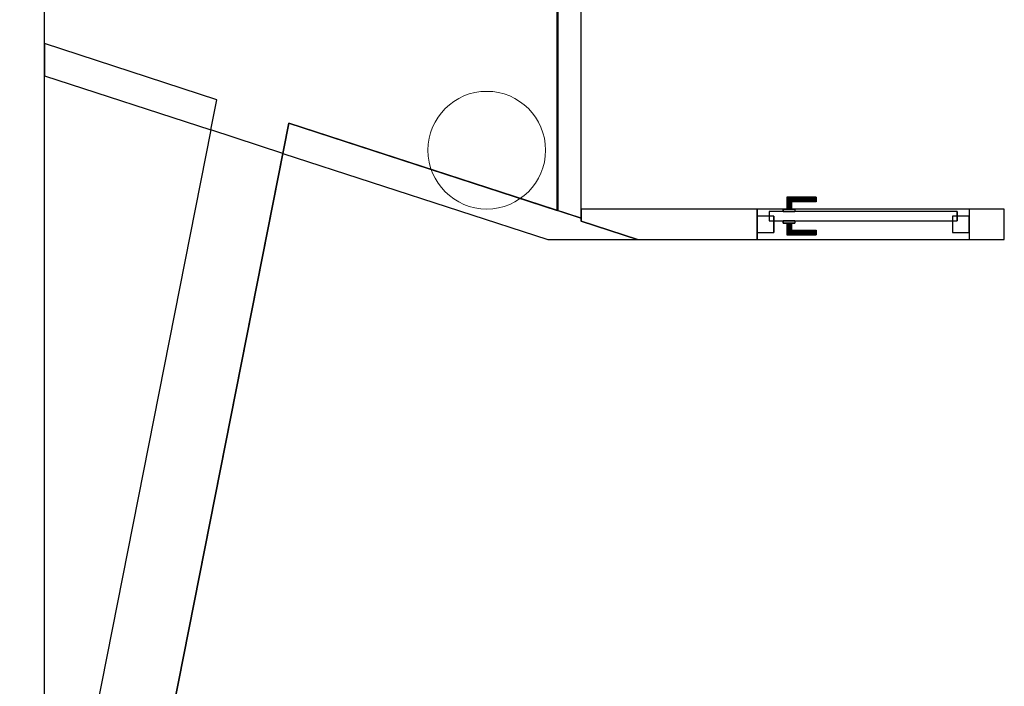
# Model space of a CAD drawing. Header units: metres. Extents: x 391.1 to 427.5, y 12.8 to 28.4.
# Tile 29 of 203: x 399.1 to 403.3, y 21.6 to 24.4. Entities that reach past the tile are written whole.
import ezdxf

# ---------------------------------------------------------------- set-up
doc = ezdxf.new("R2010")
doc.units = ezdxf.units.M
doc.layers.add('01_CARPINTERIA', color=5, linetype='Continuous', lineweight=25, true_color=0x0000ff)
doc.layers.add('01_SUELOS', color=7, linetype='Continuous', lineweight=25, true_color=0x007f00)
for name, color, linetype, lineweight in [('A-COLS-____-MCUT', 7, 'Continuous', 18), ('A-COLS-____-OTLN', 7, 'Continuous', 18), ('A-GENM-____-OTLN', 7, 'Continuous', 18), ('A-WALL-____-MCUT', 7, 'Continuous', 25), ('A-WALL-____-OTLN', 7, 'Continuous', 25)]:
    doc.layers.add(name, color=color, linetype=linetype, lineweight=lineweight)

# ---------------------------------------------------------------- blocks, each defined once
blk = doc.blocks.new('Family - Evans PA-151993-02_FON_P0A')
at = {"layer": 'A-WALL-____-MCUT', "color": 253, "true_color": 0xaaaaaa}
for p, q in [((-0.0423, 0.13), (0, 0)), ((0.728, 0.13), (-0.0423, 0.13)), ((0.7435, 0), (0.728, 0.13)), ((0, 0), (0.7435, 0))]:
    blk.add_line(p, q, dxfattribs=at)
at = {"layer": 'A-WALL-____-OTLN', "color": 253, "true_color": 0xaaaaaa}
for p, q in [((-0.0423, 0.13), (0, 0)), ((0.728, 0.13), (-0.0423, 0.13)), ((0.7435, 0), (0.728, 0.13)), ((0, 0), (0.7435, 0))]:
    blk.add_line(p, q, dxfattribs=at)
at = {"layer": 'A-WALL-____-OTLN', "color": 253, "lineweight": 18, "true_color": 0xaaaaaa}
blk.add_line((0, 0), (0.7435, 0), dxfattribs=at)
blk = doc.blocks.new('Family - Evans PA-152013-02_FON_P0A')
at = {"layer": 'A-WALL-____-MCUT', "color": 253, "true_color": 0xaaaaaa}
for p, q in [((2.1178, 10.7049), (0, 0)), ((2.4243, 10.6052), (2.1178, 10.7049)), ((0.3262, 0), (2.4243, 10.6052))]:
    blk.add_line(p, q, dxfattribs=at)
at = {"layer": 'A-WALL-____-OTLN', "color": 253, "true_color": 0xaaaaaa}
for p, q in [((2.1178, 10.7049), (0, 0)), ((2.4243, 10.6052), (2.1178, 10.7049)), ((0.3262, 0), (2.4243, 10.6052))]:
    blk.add_line(p, q, dxfattribs=at)
blk = doc.blocks.new('Family - Evans PA-152152-02_FON_P0A')
at = {"layer": 'A-WALL-____-MCUT', "color": 253, "true_color": 0xaaaaaa}
blk.add_line((0, 0), (15.0232, 0), dxfattribs=at)
at = {"layer": 'A-WALL-____-OTLN', "color": 253, "true_color": 0xaaaaaa}
blk.add_line((0, 0), (15.0232, 0), dxfattribs=at)
at = {"layer": 'A-WALL-____-OTLN', "color": 253, "lineweight": 18, "true_color": 0xaaaaaa}
blk.add_line((0, 0), (15.0232, 0), dxfattribs=at)
blk = doc.blocks.new('Family - LONDR55-XX_ZZ-ARQ-CAA-M3D-Londres55-152332-02_FON_P0A')
at = {"layer": '01_CARPINTERIA', "color": 161, "true_color": 0xaaaaff}
for p, q in [((0.1263, 0.1487), (0.125, 0.15)), ((0.125, 0.15), (0.125, 0.1)), ((0.125, 0.15), (0.1263, 0.1487)), ((0.25, 0.15), (0.125, 0.15)), ((0.13, 0.145), (0.1263, 0.1487)), ((0.1263, 0.1487), (0.1263, 0.1)), ((0.1263, 0.1487), (0.1263, 0.1)), ((0.1263, 0.1487), (0.13, 0.145)), ((0.25, 0.1487), (0.1263, 0.1487)), ((0.25, 0.1487), (0.1263, 0.1487)), ((0.135, 0.14), (0.13, 0.145)), ((0.13, 0.145), (0.13, 0.1)), ((0.13, 0.145), (0.13, 0.1)), ((0.13, 0.145), (0.135, 0.14)), ((0.25, 0.145), (0.13, 0.145)), ((0.25, 0.145), (0.13, 0.145)), ((0.135, 0.1), (0.135, 0.14)), ((0.135, 0.14), (0.135, 0.1)), ((0.135, 0.14), (0.14, 0.135)), ((0.14, 0.135), (0.135, 0.14)), ((0.135, 0.14), (0.25, 0.14)), ((0.25, 0.14), (0.135, 0.14)), ((0.14, 0.135), (0.14, 0.1)), ((0.14, 0.135), (0.1437, 0.1313)), ((0.1437, 0.1313), (0.14, 0.135)), ((0.14, 0.135), (0.14, 0.1)), ((0.25, 0.135), (0.14, 0.135)), ((0.25, 0.135), (0.14, 0.135)), ((0.1437, 0.1313), (0.1437, 0.1)), ((0.1437, 0.1313), (0.145, 0.13)), ((0.145, 0.13), (0.1437, 0.1313)), ((0.1437, 0.1313), (0.1437, 0.1)), ((0.25, 0.1313), (0.1437, 0.1313)), ((0.25, 0.1313), (0.1437, 0.1313)), ((0.145, 0.13), (0.145, 0.1)), ((0.25, 0.13), (0.145, 0.13)), ((0.25, 0.1487), (0.25, 0.15)), ((0.25, 0.15), (0.25, 0.1487)), ((0.25, 0.145), (0.25, 0.1487)), ((0.25, 0.1487), (0.25, 0.145)), ((0.25, 0.145), (0.25, 0.14)), ((0.25, 0.14), (0.25, 0.145)), ((0.25, 0.14), (0.25, 0.135)), ((0.25, 0.135), (0.25, 0.14)), ((0.25, 0.135), (0.25, 0.1313)), ((0.25, 0.1313), (0.25, 0.135)), ((0.25, 0.1313), (0.25, 0.13)), ((0.25, 0.13), (0.25, 0.1313)), ((0.85, 0.09), (0.05, 0.09)), ((0.05, 0.09), (0.05, 0.05)), ((0.85, 0.09), (0.05, 0.09)), ((0.05, 0.09), (0.05, 0.05)), ((0.16, 0.1), (0.11, 0.1)), ((0.11, 0.1), (0.16, 0.1)), ((0.11, 0.1), (0.11, 0.09)), ((0.11, 0.09), (0.11, 0.1)), ((0.16, 0.09), (0.11, 0.09)), ((0.11, 0.09), (0.16, 0.09)), ((0.1263, 0.1), (0.125, 0.1)), ((0.125, 0.1), (0.1263, 0.1)), ((0.13, 0.1), (0.1263, 0.1)), ((0.1263, 0.1), (0.13, 0.1)), ((0.135, 0.1), (0.13, 0.1)), ((0.13, 0.1), (0.135, 0.1)), ((0.14, 0.1), (0.135, 0.1)), ((0.135, 0.1), (0.14, 0.1)), ((0.14, 0.1), (0.1437, 0.1)), ((0.1437, 0.1), (0.14, 0.1)), ((0.1437, 0.1), (0.145, 0.1)), ((0.145, 0.1), (0.1437, 0.1)), ((0.16, 0.1), (0.16, 0.09)), ((0.16, 0.1), (0.16, 0.09)), ((0.85, 0.05), (0.85, 0.09)), ((0.85, 0.09), (0.85, 0.05)), ((0.07, 0.07), (0, 0.07)), ((0, 0.07), (0, 0)), ((0.07, 0.07), (0, 0.07)), ((0, 0.07), (0, 0)), ((0.05, 0.05), (0.85, 0.05)), ((0.05, 0.05), (0.85, 0.05)), ((0.07, 0), (0.07, 0.07)), ((0.07, 0.07), (0.07, 0)), ((0.11, 0.05), (0.16, 0.05)), ((0.16, 0.05), (0.11, 0.05)), ((0.11, 0.05), (0.11, 0.04)), ((0.11, 0.04), (0.11, 0.05)), ((0.16, 0.05), (0.16, 0.04)), ((0.16, 0.05), (0.16, 0.04)), ((0.9, 0.07), (0.83, 0.07)), ((0.83, 0.07), (0.83, 0)), ((0.9, 0.07), (0.83, 0.07)), ((0.83, 0.07), (0.83, 0)), ((0.9, 0), (0.9, 0.07)), ((0.9, 0.07), (0.9, 0)), ((0, 0), (0.07, 0)), ((0, 0), (0.07, 0)), ((0.11, 0.04), (0.16, 0.04)), ((0.16, 0.04), (0.11, 0.04)), ((0.1263, 0.04), (0.125, 0.04)), ((0.125, 0.04), (0.1263, 0.04)), ((0.125, 0.04), (0.125, -0.01)), ((0.13, 0.04), (0.1263, 0.04)), ((0.1263, 0.04), (0.13, 0.04)), ((0.1263, 0.04), (0.1263, -0.0087)), ((0.1263, 0.04), (0.1263, -0.0087)), ((0.13, 0.04), (0.135, 0.04)), ((0.135, 0.04), (0.13, 0.04)), ((0.13, 0.04), (0.13, -0.005)), ((0.13, 0.04), (0.13, -0.005)), ((0.135, 0.04), (0.14, 0.04)), ((0.14, 0.04), (0.135, 0.04)), ((0.135, 0), (0.135, 0.04)), ((0.135, 0.04), (0.135, 0)), ((0.14, 0.005), (0.135, 0)), ((0.135, 0), (0.14, 0.005)), ((0.25, 0), (0.135, 0)), ((0.135, 0), (0.25, 0)), ((0.14, 0.04), (0.1437, 0.04)), ((0.1437, 0.04), (0.14, 0.04)), ((0.14, 0.04), (0.14, 0.005)), ((0.14, 0.04), (0.14, 0.005)), ((0.1437, 0.0087), (0.14, 0.005)), ((0.14, 0.005), (0.1437, 0.0087)), ((0.14, 0.005), (0.25, 0.005)), ((0.14, 0.005), (0.25, 0.005)), ((0.1437, 0.04), (0.145, 0.04)), ((0.145, 0.04), (0.1437, 0.04)), ((0.1437, 0.04), (0.1437, 0.0087)), ((0.1437, 0.04), (0.1437, 0.0087)), ((0.145, 0.01), (0.1437, 0.0087)), ((0.1437, 0.0087), (0.145, 0.01)), ((0.1437, 0.0087), (0.25, 0.0087)), ((0.1437, 0.0087), (0.25, 0.0087)), ((0.145, 0.04), (0.145, 0.01)), ((0.145, 0.01), (0.25, 0.01)), ((0.25, 0.0087), (0.25, 0.01)), ((0.25, 0.01), (0.25, 0.0087)), ((0.25, 0.005), (0.25, 0.0087)), ((0.25, 0.0087), (0.25, 0.005)), ((0.25, 0.005), (0.25, 0)), ((0.25, 0), (0.25, 0.005)), ((0.25, 0), (0.25, -0.005)), ((0.25, -0.005), (0.25, 0)), ((0.83, 0), (0.9, 0)), ((0.83, 0), (0.9, 0)), ((0.125, -0.01), (0.1263, -0.0087)), ((0.1263, -0.0087), (0.125, -0.01)), ((0.125, -0.01), (0.25, -0.01)), ((0.1263, -0.0087), (0.13, -0.005)), ((0.13, -0.005), (0.1263, -0.0087)), ((0.1263, -0.0087), (0.25, -0.0087)), ((0.1263, -0.0087), (0.25, -0.0087)), ((0.13, -0.005), (0.135, 0)), ((0.135, 0), (0.13, -0.005)), ((0.13, -0.005), (0.25, -0.005)), ((0.13, -0.005), (0.25, -0.005)), ((0.25, -0.005), (0.25, -0.0087)), ((0.25, -0.0087), (0.25, -0.005)), ((0.25, -0.0087), (0.25, -0.01)), ((0.25, -0.01), (0.25, -0.0087))]:
    blk.add_line(p, q, dxfattribs=at)
blk = doc.blocks.new('Family - Porta PA-152333-02_FON_P0A')
blk.add_blockref('Family - LONDR55-XX_ZZ-ARQ-CAA-M3D-Londres55-152332-02_FON_P0A', (0, 0))
blk = doc.blocks.new('Family - Evans PA-152522-02_FON_P0A')
at = {"layer": 'A-WALL-____-MCUT', "color": 253, "true_color": 0xaaaaaa}
for p, q in [((0.5093, 0.13), (-0.2391, 0.13)), ((-0.2391, 0.13), (-0.2391, 0.0778)), ((0.5093, 0), (0.5093, 0.13)), ((1.4093, 0.13), (1.4093, 0)), ((1.5593, 0.13), (1.4093, 0.13)), ((1.5593, 0), (1.5593, 0.13)), ((-0.2391, 0.0778), (0, 0)), ((0, 0), (0.5093, 0)), ((1.4093, 0), (1.5593, 0))]:
    blk.add_line(p, q, dxfattribs=at)
at = {"layer": 'A-WALL-____-OTLN', "color": 253, "true_color": 0xaaaaaa}
for p, q in [((1.5593, 0.13), (-0.2391, 0.13)), ((-0.2391, 0.13), (-0.2391, 0.0778)), ((1.4093, 0.13), (0.5093, 0.13)), ((0.5093, 0.13), (0.5093, 0)), ((1.4093, 0.13), (1.4093, 0)), ((1.5593, 0), (1.5593, 0.13)), ((-0.2391, 0.0778), (0, 0)), ((0, 0), (1.5593, 0)), ((0.5093, 0), (1.4093, 0))]:
    blk.add_line(p, q, dxfattribs=at)
at = {"layer": 'A-WALL-____-OTLN', "color": 253, "lineweight": 18, "true_color": 0xaaaaaa}
blk.add_line((0, 0), (1.5593, 0), dxfattribs=at)
blk = doc.blocks.new('Family - Vano de puerta PA-152524-02_FON_P0A')
at = {"layer": 'A-GENM-____-OTLN', "color": 253, "true_color": 0xaaaaaa}
for p, q in [((403.1071, 23.6096), (402.2072, 23.6096)), ((402.2072, 23.6096), (402.2072, 23.4796)), ((402.2072, 23.6096), (403.1071, 23.6096)), ((402.2072, 23.4796), (402.2072, 23.6096)), ((403.1071, 23.4796), (403.1071, 23.6096)), ((403.1071, 23.4796), (403.1071, 23.6096)), ((402.2072, 23.4796), (403.1071, 23.4796)), ((403.1071, 23.4796), (402.2072, 23.4796))]:
    blk.add_line(p, q, dxfattribs=at)
blk = doc.blocks.new('Family - Pilar PA-152532-02_FON_P0A')
at = {"layer": 'A-COLS-____-MCUT', "color": 253, "true_color": 0xaaaaaa}
for start, end in [(360, 180), (180, 360)]:
    blk.add_arc((0.25, 0.25), 0.25, start, end, dxfattribs=at)
at = {"layer": 'A-COLS-____-OTLN', "color": 253, "true_color": 0xaaaaaa}
for start, end in [(360, 180), (180, 360)]:
    blk.add_arc((0.25, 0.25), 0.25, start, end, dxfattribs=at)
blk = doc.blocks.new('Family - LONDR55-XX_ZZ-ARQ-CAA-M3D-Londres55-152611-02_FON_P0A')
at = {"layer": '01_SUELOS', "color": 9, "true_color": 0xaad4aa}
for p, q in [((2.1797, 12.6851), (2.1797, 10.363)), ((2.1797, 10.363), (2.1797, 12.6851)), ((1.039, 10.7336), (0, 5.4819)), ((0, 5.4819), (1.039, 10.7336)), ((2.1797, 10.363), (1.039, 10.7336)), ((1.039, 10.7336), (2.1797, 10.363))]:
    blk.add_line(p, q, dxfattribs=at)
blk = doc.blocks.new('Family - Evans PA-152627-02_FON_P0A')
at = {"layer": 'A-WALL-____-MCUT', "color": 253, "true_color": 0xaaaaaa}
for p, q in [((0.0325, 0.1), (0, 0)), ((1.2193, 0.1), (0.0325, 0.1)), ((1.2193, 0), (1.2193, 0.1)), ((2.3493, 0.1), (2.3493, 0)), ((4.6937, 0.1), (2.3493, 0.1)), ((4.6937, 0), (4.6937, 0.1)), ((0, 0), (1.2193, 0)), ((2.3493, 0), (4.6937, 0))]:
    blk.add_line(p, q, dxfattribs=at)
at = {"layer": 'A-WALL-____-OTLN', "color": 253, "true_color": 0xaaaaaa}
for p, q in [((0.0325, 0.1), (0, 0)), ((4.6937, 0.1), (0.0325, 0.1)), ((2.3493, 0.1), (1.2193, 0.1)), ((1.2193, 0.1), (1.2193, 0)), ((2.3493, 0.1), (2.3493, 0)), ((4.6937, 0), (4.6937, 0.1)), ((0, 0), (4.6937, 0)), ((1.2193, 0), (2.3493, 0))]:
    blk.add_line(p, q, dxfattribs=at)
at = {"layer": 'A-WALL-____-OTLN', "color": 253, "lineweight": 18, "true_color": 0xaaaaaa}
blk.add_line((0.0222, 0), (4.6937, 0), dxfattribs=at)
blk = doc.blocks.new('Family - Evans PA-152644-02_FON_P0A')
at = {"layer": 'A-WALL-____-MCUT', "color": 253, "true_color": 0xaaaaaa}
for p, q in [((-0.0156, 0.13), (0, 0)), ((1.2911, 0.13), (-0.0156, 0.13)), ((1.295, 0.1178), (1.2911, 0.13)), ((1.1842, 0), (1.5465, 0.1178)), ((1.5465, 0.1178), (1.295, 0.1178)), ((0, 0), (1.1842, 0))]:
    blk.add_line(p, q, dxfattribs=at)
at = {"layer": 'A-WALL-____-OTLN', "color": 253, "true_color": 0xaaaaaa}
for p, q in [((-0.0156, 0.13), (0, 0)), ((1.2911, 0.13), (-0.0156, 0.13)), ((1.295, 0.1178), (1.2911, 0.13)), ((1.1842, 0), (1.5465, 0.1178)), ((1.5465, 0.1178), (1.295, 0.1178)), ((0, 0), (1.1842, 0))]:
    blk.add_line(p, q, dxfattribs=at)
at = {"layer": 'A-WALL-____-OTLN', "color": 253, "lineweight": 18, "true_color": 0xaaaaaa}
blk.add_line((0, 0), (1.1842, 0), dxfattribs=at)
blk = doc.blocks.new('LONDR55-XX_ZZ-ARQ-CAA-M3D-Londres55_ifc-1-02_FON_P0A')
at = {"layer": '01_CARPINTERIA', "color": 253, "lineweight": 18, "true_color": 0xaaaaaa}
blk.add_blockref('Family - Porta PA-152333-02_FON_P0A', (402.2072, 23.5096), dxfattribs=at)
at = {"layer": '01_SUELOS', "color": 253, "lineweight": 18, "true_color": 0xaaaaaa}
blk.add_blockref('Family - LONDR55-XX_ZZ-ARQ-CAA-M3D-Londres55-152611-02_FON_P0A', (399.1772, 13.2406), dxfattribs=at)
at = {"layer": 'A-COLS-____-OTLN', "color": 253, "lineweight": 18, "true_color": 0xaaaaaa}
blk.add_blockref('Family - Pilar PA-152532-02_FON_P0A', (400.8072, 23.6095), dxfattribs=at)
at = {"layer": 'A-GENM-____-OTLN', "color": 253, "lineweight": 18, "true_color": 0xaaaaaa}
blk.add_blockref('Family - Vano de puerta PA-152524-02_FON_P0A', (0, 0), dxfattribs=at)
at = {"layer": 'A-WALL-____-OTLN', "color": 253, "lineweight": 18, "true_color": 0xaaaaaa}
for name, p, rotation in [('Family - Evans PA-152152-02_FON_P0A', (399.1772, 13.2406), 90), ('Family - Evans PA-152627-02_FON_P0A', (401.4587, 23.5702), 90), ('Family - Evans PA-151993-02_FON_P0A', (399.1772, 24.1754), 341.9843873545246), ('Family - Evans PA-152644-02_FON_P0A', (400.1908, 23.8458), 341.984387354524)]:
    blk.add_blockref(name, p, dxfattribs=dict(at, rotation=rotation))
for name, p in [('Family - Evans PA-152013-02_FON_P0A', (397.7664, 13.2406)), ('Family - Evans PA-152522-02_FON_P0A', (401.6979, 23.4796))]:
    blk.add_blockref(name, p, dxfattribs=at)

msp = doc.modelspace()

# ---------------------------------------------------------------- block references
at = {"lineweight": 5}
msp.add_blockref('LONDR55-XX_ZZ-ARQ-CAA-M3D-Londres55_ifc-1-02_FON_P0A', (0, 0), dxfattribs=at)

doc.saveas('drawing.dxf')
